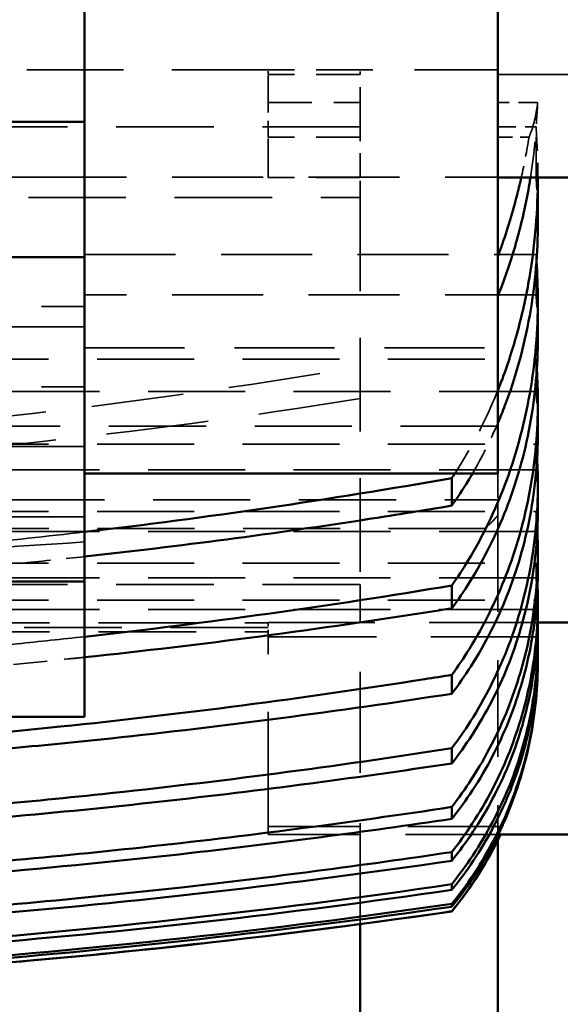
# Model space of a CAD drawing. Header units: millimetres. Extents: x -34725 to 178350, y -13707 to 126150.
# Tile 52 of 256: x -14958 to -14887, y 14108 to 14237. Entities that reach past the tile are written whole.
import ezdxf

# ---------------------------------------------------------------- set-up
doc = ezdxf.new("R2010")
doc.units = ezdxf.units.MM
doc.linetypes.add('DASHED', pattern=[0.75, 0.5, -0.25])
for name, color, linetype, lineweight in [('AM_0', 7, 'CONTINUOUS', 50), ('Sichtbar (ISO)', 7, 'CONTINUOUS', 50), ('Verdeckt (ISO)', 7, 'DASHED', 35)]:
    doc.layers.add(name, color=color, linetype=linetype, lineweight=lineweight)

# ---------------------------------------------------------------- blocks, each defined once
blk = doc.blocks.new('A$C5cacc3fa')
at = {"layer": 'Sichtbar (ISO)'}
for p, q in [((-1438.33, -2661.53), (-1438.33, -2576.68)), ((-1384.33, -2580.21), (-1384.33, -2615.57)), ((-1384.33, -2615.57), (-1354.33, -2615.57)), ((-1384.33, -2633.25), (-1384.33, -2615.57)), ((-1458.33, -2622.85), (-1438.33, -2622.85)), ((-1443.57, -2622.85), (-1443.57, -2628.7)), ((-1354.33, -2633.25), (-1384.33, -2633.25)), ((-1384.33, -2633.25), (-1384.33, -2675.67)), ((-1443.57, -2638.85), (-1443.57, -2643.79)), ((-1443.57, -2652.22), (-1443.57, -2656.2)), ((-1438.33, -2661.53), (-1384.33, -2661.53)), ((-1432.33, -2665.75), (-1432.33, -2662.15)), ((-1443.57, -2663.1), (-1443.57, -2666.25)), ((-1443.57, -2671.75), (-1443.57, -2674.19)), ((-1384.33, -2675.67), (-1354.33, -2675.67)), ((-1384.33, -2675.67), (-1384.33, -2693.35)), ((-1432.33, -2679.18), (-1432.33, -2676.18)), ((-1443.57, -2678.38), (-1443.57, -2680.15)), ((-1458.33, -2681.04), (-1443.56, -2681.04)), ((-1443.57, -2683.11), (-1443.57, -2684.27)), ((-1443.57, -2686.02), (-1443.57, -2686.09)), ((-1432.33, -2690.33), (-1432.33, -2687.87)), ((-1384.33, -2693.35), (-1354.33, -2693.35)), ((-1432.33, -2699.44), (-1432.33, -2697.46)), ((-1432.33, -2706.69), (-1432.33, -2705.14)), ((-1458.33, -2708.74), (-1438.4, -2708.74)), ((-1438.33, -2709.49), (-1438.33, -2758.79)), ((-1432.33, -2712.17), (-1432.33, -2711.03)), ((-1432.33, -2715.98), (-1432.33, -2715.23)), ((-1432.33, -2718.17), (-1432.33, -2717.8)), ((-1432.33, -2718.79), (-1432.33, -2718.78)), ((-1420.33, -2758.79), (-1420.33, -2720.46))]:
    blk.add_line(p, q, dxfattribs=at)
for centre, radius, start, end in [((-1393.57, -2687.2), 50, 205.5159, 219.1802), ((-1288.7, -1729.16), 1000, 261.74227, 266.23719)]:
    blk.add_arc(centre, radius, start, end, dxfattribs=at)
for centre, major_axis, ratio, start_param, end_param in [((-1291.57, -1802.99), (952.53, -39.52), 0.964607, 4.604185, 4.670098), ((-1289.91, -1805.02), (952.45, -17.64), 0.966525, 4.580221, 4.657172), ((-1288.94, -1748.11), (987.33, -12.82), 0.990744, 4.579518, 4.644874), ((-1288.8, -1757.05), (982.95, -4.2), 0.98801, 4.570076, 4.642083), ((-1288.7, -1729.45), (-999.71, 0), 0.999383, 1.42663, 1.49306)]:
    blk.add_ellipse(centre, major_axis=major_axis, ratio=ratio, start_param=start_param, end_param=end_param, dxfattribs=at)
for points, knots in [([(-1443.57, -2622.85), (-1443.56, -2626.98), (-1443.22, -2631.48), (-1442.09, -2638.17), (-1441.6, -2640.41), (-1440.45, -2644.75), (-1439.78, -2646.85), (-1438.83, -2649.45), (-1438.59, -2650.08), (-1438.33, -2650.71)], [25.999518, 25.999518, 25.999518, 25.999518, 27.234075, 27.234075, 27.864506, 27.864506, 28.494936, 28.494936, 28.694616, 28.694616, 28.694616, 28.694616]), ([(-1438.33, -2638.38), (-1438.59, -2637.72), (-1438.84, -2637.08), (-1439.8, -2634.48), (-1440.46, -2632.41), (-1441.61, -2628.11), (-1442.09, -2625.88), (-1442.52, -2623.38), (-1442.56, -2623.11), (-1442.6, -2622.85)], [5.590555, 5.590555, 5.590555, 5.590555, 5.795378, 5.795378, 6.420063, 6.420063, 7.044748, 7.044748, 7.118499, 7.118499, 7.118499, 7.118499]), ([(-1441.41, -2622.85), (-1441.25, -2623.56), (-1441.08, -2624.26), (-1440.29, -2627.37), (-1439.58, -2629.7), (-1438.65, -2632.32), (-1438.49, -2632.76), (-1438.33, -2633.2)], [-6.787308, -6.787308, -6.787308, -6.787308, -6.585133, -6.585133, -5.887451, -5.887451, -5.749916, -5.749916, -5.749916, -5.749916]), ([(-1438.33, -2654.98), (-1438.67, -2654.19), (-1438.98, -2653.41), (-1439.96, -2650.85), (-1440.59, -2648.94), (-1441.68, -2644.98), (-1442.14, -2642.94), (-1443.24, -2636.75), (-1443.57, -2632.54), (-1443.57, -2628.7)], [5.481728, 5.481728, 5.481728, 5.481728, 5.728703, 5.728703, 6.305019, 6.305019, 6.881335, 6.881335, 8.033967, 8.033967, 8.033967, 8.033967]), ([(-1443.39, -2633.74), (-1443.51, -2635.49), (-1443.57, -2637.2), (-1443.57, -2642.73), (-1443.24, -2646.98), (-1442.14, -2653.23), (-1441.67, -2655.3), (-1440.57, -2659.3), (-1439.94, -2661.23), (-1438.02, -2666.29), (-1436.39, -2669.73), (-1433.76, -2674.07), (-1433.06, -2675.14), (-1432.33, -2676.18)], [24.315911, 24.315911, 24.315911, 24.315911, 24.811305, 24.811305, 25.975779, 25.975779, 26.558017, 26.558017, 27.140254, 27.140254, 28.181897, 28.181897, 28.534964, 28.534964, 28.534964, 28.534964]), ([(-1432.33, -2679.18), (-1433.14, -2678.07), (-1433.92, -2676.92), (-1436.59, -2672.65), (-1438.2, -2669.35), (-1440.07, -2664.56), (-1440.68, -2662.77), (-1441.74, -2659.06), (-1442.18, -2657.15), (-1443.25, -2651.34), (-1443.57, -2647.4), (-1443.57, -2643.79)], [4.291323, 4.291323, 4.291323, 4.291323, 4.673366, 4.673366, 5.677236, 5.677236, 6.218348, 6.218348, 6.759459, 6.759459, 7.841683, 7.841683, 7.841683, 7.841683]), ([(-1443.43, -2647.98), (-1443.53, -2649.43), (-1443.57, -2650.85), (-1443.57, -2655.86), (-1443.25, -2659.85), (-1442.18, -2665.71), (-1441.73, -2667.65), (-1440.67, -2671.4), (-1440.06, -2673.2), (-1438.18, -2678.03), (-1436.56, -2681.35), (-1433.9, -2685.63), (-1433.13, -2686.77), (-1432.33, -2687.87)], [23.588035, 23.588035, 23.588035, 23.588035, 24.000146, 24.000146, 25.093345, 25.093345, 25.639945, 25.639945, 26.186544, 26.186544, 27.195582, 27.195582, 27.57376, 27.57376, 27.57376, 27.57376]), ([(-1432.33, -2690.33), (-1433.2, -2689.19), (-1434.03, -2687.99), (-1436.73, -2683.77), (-1438.33, -2680.57), (-1440.8, -2674.35), (-1441.87, -2670.74), (-1443.25, -2663.38), (-1443.57, -2659.63), (-1443.57, -2656.2)], [4.258321, 4.258321, 4.258321, 4.258321, 4.658724, 4.658724, 5.637488, 5.637488, 6.667564, 6.667564, 7.69764, 7.69764, 7.69764, 7.69764]), ([(-1443.47, -2659.63), (-1443.54, -2660.81), (-1443.57, -2661.97), (-1443.57, -2666.56), (-1443.25, -2670.35), (-1441.86, -2677.78), (-1440.79, -2681.42), (-1438.3, -2687.68), (-1436.7, -2690.9), (-1434.01, -2695.14), (-1433.19, -2696.32), (-1432.33, -2697.46)], [23.074921, 23.074921, 23.074921, 23.074921, 23.412877, 23.412877, 24.452527, 24.452527, 25.492176, 25.492176, 26.475618, 26.475618, 26.872651, 26.872651, 26.872651, 26.872651]), ([(-1432.33, -2665.75), (-1433.07, -2664.7), (-1433.78, -2663.62), (-1434.66, -2662.19), (-1434.85, -2661.86), (-1435.04, -2661.53)], [4.335126, 4.335126, 4.335126, 4.335126, 4.692364, 4.692364, 4.7967431, 4.7967431, 4.7967431, 4.7967431]), ([(-1432.33, -2699.44), (-1433.24, -2698.27), (-1434.11, -2697.05), (-1436.83, -2692.86), (-1438.42, -2689.74), (-1440.85, -2683.71), (-1441.9, -2680.24), (-1443.26, -2673.17), (-1443.57, -2669.56), (-1443.57, -2666.25)], [4.233547, 4.233547, 4.233547, 4.233547, 4.647563, 4.647563, 5.607105, 5.607105, 6.59851, 6.59851, 7.589915, 7.589915, 7.589915, 7.589915]), ([(-1384.33, -2672.41), (-1396.69, -2671.05), (-1409.11, -2669.41), (-1425.13, -2666.94), (-1428.73, -2666.36), (-1432.33, -2665.75)], [209.788319, 209.788319, 209.788319, 209.788319, 213.269669, 213.269669, 214.277824, 214.277824, 214.277824, 214.277824]), ([(-1443.5, -2668.99), (-1443.55, -2669.93), (-1443.57, -2670.85), (-1443.57, -2675.08), (-1443.26, -2678.72), (-1441.89, -2685.85), (-1440.84, -2689.35), (-1438.4, -2695.42), (-1436.81, -2698.56), (-1434.1, -2702.75), (-1433.23, -2703.97), (-1432.33, -2705.14)], [22.711661, 22.711661, 22.711661, 22.711661, 22.981773, 22.981773, 23.981114, 23.981114, 24.980455, 24.980455, 25.943984, 25.943984, 26.355207, 26.355207, 26.355207, 26.355207]), ([(-1432.33, -2706.69), (-1433.27, -2705.5), (-1434.18, -2704.25), (-1436.91, -2700.09), (-1438.49, -2697.02), (-1440.89, -2691.13), (-1441.92, -2687.77), (-1443.26, -2680.9), (-1443.57, -2677.39), (-1443.57, -2674.19)], [4.215343, 4.215343, 4.215343, 4.215343, 4.639276, 4.639276, 5.584479, 5.584479, 6.547711, 6.547711, 7.510942, 7.510942, 7.510942, 7.510942]), ([(-1443.53, -2676.28), (-1443.56, -2676.99), (-1443.57, -2677.69), (-1443.57, -2681.61), (-1443.26, -2685.14), (-1441.92, -2692.05), (-1440.88, -2695.44), (-1438.47, -2701.36), (-1436.89, -2704.44), (-1434.16, -2708.6), (-1433.26, -2709.85), (-1432.33, -2711.03)], [22.460796, 22.460796, 22.460796, 22.460796, 22.667416, 22.667416, 23.63685, 23.63685, 24.606284, 24.606284, 25.554669, 25.554669, 25.976418, 25.976418, 25.976418, 25.976418]), ([(-1384.33, -2685.57), (-1399.59, -2683.95), (-1414.95, -2681.93), (-1430.99, -2679.39), (-1431.66, -2679.28), (-1432.33, -2679.18)], [219.43531, 219.43531, 219.43531, 219.43531, 223.745598, 223.745598, 223.932979, 223.932979, 223.932979, 223.932979]), ([(-1432.33, -2712.17), (-1433.29, -2710.97), (-1434.22, -2709.71), (-1436.96, -2705.57), (-1438.54, -2702.54), (-1440.92, -2696.75), (-1441.94, -2693.46), (-1443.26, -2686.73), (-1443.57, -2683.3), (-1443.57, -2680.15)], [4.202621, 4.202621, 4.202621, 4.202621, 4.633443, 4.633443, 5.568515, 5.568515, 6.512174, 6.512174, 7.455832, 7.455832, 7.455832, 7.455832]), ([(-1443.55, -2681.63), (-1443.56, -2682.13), (-1443.57, -2682.62), (-1443.57, -2686.26), (-1443.26, -2689.71), (-1441.94, -2696.47), (-1440.91, -2699.78), (-1438.53, -2705.59), (-1436.95, -2708.63), (-1434.21, -2712.77), (-1433.29, -2714.03), (-1432.33, -2715.23)], [22.299748, 22.299748, 22.299748, 22.299748, 22.445772, 22.445772, 23.393866, 23.393866, 24.341959, 24.341959, 25.27934, 25.27934, 25.7086, 25.7086, 25.7086, 25.7086]), ([(-1432.33, -2715.98), (-1433.31, -2714.77), (-1434.25, -2713.5), (-1437, -2709.38), (-1438.57, -2706.37), (-1440.94, -2700.65), (-1441.95, -2697.4), (-1443.27, -2690.76), (-1443.57, -2687.37), (-1443.57, -2684.27)], [4.19468, 4.19468, 4.19468, 4.19468, 4.629785, 4.629785, 5.558487, 5.558487, 6.489974, 6.489974, 7.421461, 7.421461, 7.421461, 7.421461]), ([(-1443.56, -2685.14), (-1443.57, -2685.44), (-1443.57, -2685.73), (-1443.57, -2689.13), (-1443.27, -2692.53), (-1441.95, -2699.19), (-1440.93, -2702.45), (-1438.56, -2708.19), (-1436.99, -2711.2), (-1434.24, -2715.33), (-1433.3, -2716.6), (-1432.33, -2717.8)], [22.214901, 22.214901, 22.214901, 22.214901, 22.302065, 22.302065, 23.236213, 23.236213, 24.17036, 24.17036, 25.100459, 25.100459, 25.534628, 25.534628, 25.534628, 25.534628]), ([(-1443.57, -2686.09), (-1443.57, -2689.3), (-1443.26, -2692.82), (-1441.89, -2699.72), (-1440.84, -2703.1), (-1439.53, -2706.23), (-1439.47, -2706.37), (-1439.41, -2706.52)], [23.001696, 23.001696, 23.001696, 23.001696, 24.002918, 24.002918, 25.00414, 25.00414, 25.052389, 25.052389, 25.052389, 25.052389]), ([(-1432.33, -2687.87), (-1431.15, -2688.06), (-1429.97, -2688.25), (-1412.88, -2690.94), (-1396.96, -2693.01), (-1372.18, -2695.56), (-1363.22, -2696.35), (-1354.33, -2696.99)], [55.80813, 55.80813, 55.80813, 55.80813, 56.138216, 56.138216, 60.601809, 60.601809, 63.142892, 63.142892, 63.142892, 63.142892]), ([(-1374.01, -2697.53), (-1378.58, -2697.11), (-1383.16, -2696.66), (-1402.54, -2694.59), (-1417.43, -2692.65), (-1432.33, -2690.33)], [226.971388, 226.971388, 226.971388, 226.971388, 228.269202, 228.269202, 232.453557, 232.453557, 232.453557, 232.453557]), ([(-1432.33, -2697.46), (-1417.05, -2699.85), (-1401.78, -2701.85), (-1375.79, -2704.6), (-1365.02, -2705.54), (-1354.33, -2706.3)], [58.598682, 58.598682, 58.598682, 58.598682, 62.888272, 62.888272, 65.948371, 65.948371, 65.948371, 65.948371]), ([(-1372.82, -2706.57), (-1379.56, -2705.98), (-1386.32, -2705.31), (-1406.13, -2703.14), (-1419.22, -2701.43), (-1432.33, -2699.44)], [234.349877, 234.349877, 234.349877, 234.349877, 236.269992, 236.269992, 239.956343, 239.956343, 239.956343, 239.956343]), ([(-1432.33, -2705.14), (-1418.81, -2707.2), (-1405.31, -2708.96), (-1379.28, -2711.79), (-1366.75, -2712.9), (-1354.33, -2713.76)], [61.077662, 61.077662, 61.077662, 61.077662, 64.878046, 64.878046, 68.442295, 68.442295, 68.442295, 68.442295]), ([(-1439.41, -2706.52), (-1439.29, -2706.81), (-1439.17, -2707.08), (-1439, -2707.47), (-1438.95, -2707.59), (-1438.9, -2707.7)], [-1.3736159, -1.3736159, -1.3736159, -1.3736159, -1.2765584, -1.2765584, -1.2291091, -1.2291091, -1.2291091, -1.2291091]), ([(-1432.33, -2718.17), (-1433.31, -2716.96), (-1434.26, -2715.69), (-1436.59, -2712.21), (-1437.85, -2709.93), (-1438.9, -2707.7)], [4.191098, 4.191098, 4.191098, 4.191098, 4.628131, 4.628131, 5.3424, 5.3424, 5.3424, 5.3424]), ([(-1371.45, -2713.8), (-1380.37, -2713.04), (-1389.33, -2712.16), (-1409.62, -2709.86), (-1420.97, -2708.38), (-1432.33, -2706.69)], [240.661234, 240.661234, 240.661234, 240.661234, 243.207295, 243.207295, 246.408875, 246.408875, 246.408875, 246.408875]), ([(-1438.69, -2708.74), (-1437.68, -2710.83), (-1436.49, -2712.96), (-1434.26, -2716.29), (-1433.31, -2717.57), (-1432.33, -2718.78)], [-5.296477, -5.296477, -5.296477, -5.296477, -4.628399, -4.628399, -4.191678, -4.191678, -4.191678, -4.191678]), ([(-1432.33, -2711.03), (-1420.53, -2712.79), (-1408.75, -2714.33), (-1383.51, -2717.16), (-1370.07, -2718.38), (-1356.75, -2719.32)], [63.228009, 63.228009, 63.228009, 63.228009, 66.550244, 66.550244, 70.375687, 70.375687, 70.375687, 70.375687]), ([(-1432.33, -2718.78), (-1425.56, -2719.76), (-1418.79, -2720.67), (-1396.02, -2723.5), (-1380.08, -2725.09), (-1364.27, -2726.29)], [-259.866765, -259.866765, -259.866765, -259.866765, -257.948299, -257.948299, -253.39736, -253.39736, -253.39736, -253.39736])]:
    blk.add_open_spline(points, degree=3, knots=knots, dxfattribs=at)
for points in [[(-1432.74, -2661.53), (-1432.6, -2661.74), (-1432.47, -2661.94), (-1432.33, -2662.15)], [(-1432.33, -2662.15), (-1416.33, -2664.98), (-1400.28, -2667.33), (-1384.33, -2669.19)], [(-1432.33, -2676.18), (-1416.31, -2678.88), (-1400.26, -2681.11), (-1384.33, -2682.88)]]:
    blk.add_open_spline(points, degree=3, dxfattribs=at)
at = {"layer": 'Verdeckt (ISO)', "ltscale": 21.770681}
blk.add_line((-1438.33, -2608.79), (-1420.33, -2608.79), dxfattribs=at)
at = {"layer": 'Verdeckt (ISO)', "ltscale": 0.803168}
blk.add_line((-1420.33, -2609.39), (-1420.33, -2608.79), dxfattribs=at)
at = {"layer": 'Verdeckt (ISO)', "ltscale": 11.42808}
for p, q in [((-1420.33, -2608.79), (-1408.33, -2608.79)), ((-1420.33, -2609.39), (-1408.33, -2609.39)), ((-1408.33, -2613.05), (-1420.33, -2613.05)), ((-1420.33, -2617.59), (-1408.33, -2617.59)), ((-1420.33, -2622.85), (-1408.33, -2622.85))]:
    blk.add_line(p, q, dxfattribs=at)
at = {"layer": 'Verdeckt (ISO)', "ltscale": 25.226345}
blk.add_line((-1408.33, -2608.79), (-1262.33, -2608.79), dxfattribs=at)
at = {"layer": 'Verdeckt (ISO)', "ltscale": 0.884297}
blk.add_line((-1408.33, -2609.39), (-1408.33, -2608.79), dxfattribs=at)
at = {"layer": 'Verdeckt (ISO)', "ltscale": 24.189648}
for p, q in [((-1438.33, -2609.39), (-1458.33, -2609.39)), ((-1354.33, -2658), (-1384.33, -2658))]:
    blk.add_line(p, q, dxfattribs=at)
at = {"layer": 'Verdeckt (ISO)', "ltscale": 10.371531}
blk.add_line((-1420.33, -2616.22), (-1420.33, -2609.39), dxfattribs=at)
at = {"layer": 'Verdeckt (ISO)', "ltscale": 7.059769}
blk.add_line((-1408.33, -2613.05), (-1408.33, -2609.39), dxfattribs=at)
at = {"layer": 'Verdeckt (ISO)', "ltscale": 4.952243}
blk.add_line((-1443.53, -2613.05), (-1438.33, -2613.05), dxfattribs=at)
at = {"layer": 'Verdeckt (ISO)', "ltscale": 4.322646}
blk.add_line((-1408.33, -2617.59), (-1408.33, -2613.05), dxfattribs=at)
at = {"layer": 'Verdeckt (ISO)', "ltscale": 10.461018}
blk.add_line((-1443.33, -2622.81), (-1443.33, -2616.22), dxfattribs=at)
at = {"layer": 'Verdeckt (ISO)', "ltscale": 4.761642}
blk.add_line((-1438.33, -2616.22), (-1443.33, -2616.22), dxfattribs=at)
at = {"layer": 'Verdeckt (ISO)', "ltscale": 6.281634}
blk.add_line((-1420.33, -2622.81), (-1420.33, -2616.22), dxfattribs=at)
at = {"layer": 'Verdeckt (ISO)', "ltscale": 25.479761}
for p, q in [((-1420.33, -2616.22), (-1262.33, -2616.22)), ((-1262.33, -2625.46), (-1420.33, -2625.46)), ((-1420.33, -2676.06), (-1262.33, -2676.06))]:
    blk.add_line(p, q, dxfattribs=at)
at = {"layer": 'Verdeckt (ISO)', "ltscale": 3.893191}
blk.add_line((-1438.33, -2617.59), (-1442.42, -2617.59), dxfattribs=at)
at = {"layer": 'Verdeckt (ISO)', "ltscale": 9.366663}
blk.add_line((-1408.33, -2622.45), (-1408.33, -2617.59), dxfattribs=at)
at = {"layer": 'Verdeckt (ISO)', "ltscale": 0.415651}
blk.add_line((-1443.57, -2622.59), (-1443.57, -2622.85), dxfattribs=at)
at = {"layer": 'Verdeckt (ISO)', "ltscale": 23.786486}
for p, q in [((-1443.33, -2622.81), (-1384.33, -2622.81)), ((-1384.33, -2632.91), (-1443.33, -2632.91)), ((-1443.33, -2638.21), (-1384.33, -2638.21))]:
    blk.add_line(p, q, dxfattribs=at)
at = {"layer": 'Verdeckt (ISO)', "ltscale": 4.352851}
blk.add_line((-1420.33, -2625.46), (-1420.33, -2622.81), dxfattribs=at)
at = {"layer": 'Verdeckt (ISO)', "ltscale": 1.495845}
blk.add_line((-1408.33, -2622.45), (-1408.33, -2622.85), dxfattribs=at)
at = {"layer": 'Verdeckt (ISO)', "ltscale": 24.592808}
blk.add_line((-1262.33, -2622.81), (-1384.33, -2622.81), dxfattribs=at)
at = {"layer": 'Verdeckt (ISO)', "ltscale": 24.47864}
blk.add_line((-1420.33, -2625.46), (-1420.33, -2676.06), dxfattribs=at)
at = {"layer": 'Verdeckt (ISO)', "ltscale": 9.607464}
blk.add_line((-1443.33, -2638.21), (-1443.33, -2632.91), dxfattribs=at)
at = {"layer": 'Verdeckt (ISO)', "ltscale": 25.710138}
for p, q in [((-1012.33, -2639.7), (-1384.33, -2639.7)), ((-1384.33, -2642.37), (-1012.33, -2642.37)), ((-1012.33, -2650.2), (-1384.33, -2650.2)), ((-1384.33, -2667.21), (-1012.33, -2667.21))]:
    blk.add_line(p, q, dxfattribs=at)
at = {"layer": 'Verdeckt (ISO)', "ltscale": 26.124819}
blk.add_line((-1384.33, -2645.13), (-1438.33, -2645.13), dxfattribs=at)
at = {"layer": 'Verdeckt (ISO)', "ltscale": 25.349762}
for p, q in [((-416.33, -2646.59), (-1443.33, -2646.59)), ((-1443.33, -2650.84), (-416.33, -2650.84)), ((-416.33, -2657.7), (-1443.33, -2657.7)), ((-1443.33, -2661.06), (-416.33, -2661.06)), ((-416.33, -2666.53), (-1443.33, -2666.53)), ((-1443.33, -2669.11), (-416.33, -2669.11)), ((-416.33, -2673.28), (-1443.33, -2673.28)), ((-1443.33, -2675.17), (-416.33, -2675.17)), ((-416.33, -2678.1), (-1443.33, -2678.1)), ((-1443.33, -2679.33), (-416.33, -2679.33))]:
    blk.add_line(p, q, dxfattribs=at)
at = {"layer": 'Verdeckt (ISO)', "ltscale": 8.994848}
blk.add_line((-1443.33, -2650.84), (-1443.33, -2646.59), dxfattribs=at)
at = {"layer": 'Verdeckt (ISO)', "ltscale": 25.411861}
for p, q in [((-1438.33, -2655.37), (-440.33, -2655.37)), ((-440.33, -2664.98), (-1438.33, -2664.98))]:
    blk.add_line(p, q, dxfattribs=at)
at = {"layer": 'Verdeckt (ISO)', "ltscale": 8.547176}
blk.add_line((-1443.33, -2661.06), (-1443.33, -2657.7), dxfattribs=at)
at = {"layer": 'Verdeckt (ISO)', "ltscale": 25.101225}
blk.add_line((-1376.47, -2657.61), (-1262.33, -2657.61), dxfattribs=at)
at = {"layer": 'Verdeckt (ISO)', "ltscale": 6.451861}
blk.add_line((-1438.33, -2661.53), (-1438.33, -2664.98), dxfattribs=at)
at = {"layer": 'Verdeckt (ISO)', "ltscale": 0.336796}
blk.add_line((-1438.33, -2664.98), (-1438.33, -2665.33), dxfattribs=at)
at = {"layer": 'Verdeckt (ISO)', "ltscale": 3.310283}
blk.add_line((-1438.33, -2665.33), (-1438.33, -2667.03), dxfattribs=at)
at = {"layer": 'Verdeckt (ISO)', "ltscale": 8.220131}
blk.add_line((-1443.33, -2669.11), (-1443.33, -2666.53), dxfattribs=at)
at = {"layer": 'Verdeckt (ISO)', "ltscale": 25.237089}
blk.add_line((-1438.33, -2667.03), (-1438.33, -2709.49), dxfattribs=at)
at = {"layer": 'Verdeckt (ISO)', "ltscale": 25.3717}
blk.add_line((-1436.75, -2668.75), (-440.33, -2668.75), dxfattribs=at)
at = {"layer": 'Verdeckt (ISO)', "ltscale": 7.986618}
blk.add_line((-1443.33, -2675.17), (-1443.33, -2673.28), dxfattribs=at)
at = {"layer": 'Verdeckt (ISO)', "ltscale": 26.38662}
blk.add_line((-1420.33, -2720.46), (-1420.33, -2676.06), dxfattribs=at)
at = {"layer": 'Verdeckt (ISO)', "ltscale": 7.829767}
blk.add_line((-1443.33, -2679.33), (-1443.33, -2678.1), dxfattribs=at)
at = {"layer": 'Verdeckt (ISO)', "ltscale": 28.410173}
blk.add_line((-1443.56, -2681.04), (-1408.33, -2681.04), dxfattribs=at)
at = {"layer": 'Verdeckt (ISO)', "ltscale": 1.829926}
blk.add_line((-1408.33, -2682.89), (-1408.33, -2681.04), dxfattribs=at)
at = {"layer": 'Verdeckt (ISO)', "ltscale": 25.518749}
for p, q in [((-448.33, -2681.08), (-1408.33, -2681.08)), ((-1408.33, -2681.69), (-448.33, -2681.69)), ((-448.33, -2682.26), (-1408.33, -2682.26))]:
    blk.add_line(p, q, dxfattribs=at)
at = {"layer": 'Verdeckt (ISO)', "ltscale": 28.338135}
blk.add_line((-1408.33, -2682.89), (-1443.47, -2682.89), dxfattribs=at)
at = {"layer": 'Verdeckt (ISO)', "ltscale": 30.0268}
blk.add_line((-1408.33, -2707.7), (-1408.33, -2682.89), dxfattribs=at)
at = {"layer": 'Verdeckt (ISO)', "ltscale": 24.646877}
blk.add_line((-1438.9, -2707.7), (-1408.33, -2707.7), dxfattribs=at)
at = {"layer": 'Verdeckt (ISO)', "ltscale": 2.453624}
blk.add_line((-1408.33, -2707.7), (-1408.33, -2708.74), dxfattribs=at)
at = {"layer": 'Verdeckt (ISO)', "ltscale": 24.244341}
blk.add_line((-1438.4, -2708.74), (-1408.33, -2708.74), dxfattribs=at)
at = {"layer": 'Verdeckt (ISO)', "ltscale": 9.385623}
blk.add_open_spline([(-1442.6, -2622.85), (-1443.13, -2619.55), (-1443.42, -2616.22), (-1443.53, -2613.05)], degree=3, dxfattribs=at)
at = {"layer": 'Verdeckt (ISO)', "ltscale": 8.814016}
blk.add_open_spline([(-1442.42, -2617.59), (-1442.47, -2617.46), (-1442.52, -2617.33), (-1443.11, -2615.8), (-1443.42, -2614.39), (-1443.53, -2613.05)], degree=3, knots=[-24.0768879, -24.0768879, -24.0768879, -24.0768879, -24.0029178, -24.0029178, -23.2152841, -23.2152841, -23.2152841, -23.2152841], dxfattribs=at)
at = {"layer": 'Verdeckt (ISO)', "ltscale": 6.321747}
blk.add_open_spline([(-1443.33, -2616.22), (-1443.49, -2618.4), (-1443.57, -2620.54), (-1443.57, -2622.67), (-1443.57, -2622.76), (-1443.57, -2622.85)], degree=3, knots=[25.3584056, 25.3584056, 25.3584056, 25.3584056, 25.9732142, 25.9732142, 25.9995178, 25.9995178, 25.9995178, 25.9995178], dxfattribs=at)
at = {"layer": 'Verdeckt (ISO)', "ltscale": 5.107971}
blk.add_open_spline([(-1442.42, -2617.59), (-1442.13, -2619.36), (-1441.8, -2621.12), (-1441.41, -2622.85)], degree=3, dxfattribs=at)
at = {"layer": 'Verdeckt (ISO)', "ltscale": 5.61998}
blk.add_open_spline([(-1443.57, -2628.7), (-1443.57, -2626.81), (-1443.49, -2624.83), (-1443.33, -2622.81)], degree=3, dxfattribs=at)
at = {"layer": 'Verdeckt (ISO)', "ltscale": 0.794827}
blk.add_open_spline([(-1443.33, -2632.91), (-1443.35, -2633.19), (-1443.37, -2633.47), (-1443.39, -2633.74)], degree=3, dxfattribs=at)
at = {"layer": 'Verdeckt (ISO)', "ltscale": 5.32908}
blk.add_open_spline([(-1443.57, -2643.79), (-1443.57, -2642), (-1443.49, -2640.12), (-1443.33, -2638.21)], degree=3, dxfattribs=at)
at = {"layer": 'Verdeckt (ISO)', "ltscale": 1.331659}
blk.add_open_spline([(-1443.33, -2646.59), (-1443.37, -2647.06), (-1443.4, -2647.52), (-1443.43, -2647.98)], degree=3, dxfattribs=at)
at = {"layer": 'Verdeckt (ISO)', "ltscale": 24.108482}
blk.add_open_spline([(-1331.25, -2657.61), (-1341.83, -2657.03), (-1352.53, -2656.24), (-1382.19, -2653.39), (-1401.29, -2650.85), (-1420.33, -2647.58)], degree=3, knots=[180.679923, 180.679923, 180.679923, 180.679923, 183.721082, 183.721082, 189.048106, 189.048106, 189.048106, 189.048106], dxfattribs=at)
at = {"layer": 'Verdeckt (ISO)', "ltscale": 5.114406}
blk.add_open_spline([(-1443.57, -2656.2), (-1443.57, -2654.48), (-1443.49, -2652.67), (-1443.33, -2650.84)], degree=3, dxfattribs=at)
at = {"layer": 'Verdeckt (ISO)', "ltscale": 11.620402}
blk.add_open_spline([(-1438.33, -2650.71), (-1437.19, -2653.53), (-1435.8, -2656.44), (-1433.71, -2659.99), (-1433.23, -2660.77), (-1432.74, -2661.53)], degree=3, knots=[28.694616, 28.694616, 28.694616, 28.694616, 29.578151, 29.578151, 29.829042, 29.829042, 29.829042, 29.829042], dxfattribs=at)
at = {"layer": 'Verdeckt (ISO)', "ltscale": 26.75877}
blk.add_open_spline([(-1420.33, -2651.76), (-1405.68, -2654.12), (-1391.03, -2656.07), (-1376.47, -2657.61)], degree=3, dxfattribs=at)
at = {"layer": 'Verdeckt (ISO)', "ltscale": 6.989736}
blk.add_open_spline([(-1435.04, -2661.53), (-1436.29, -2659.38), (-1437.39, -2657.16), (-1438.33, -2654.98)], degree=3, dxfattribs=at)
at = {"layer": 'Verdeckt (ISO)', "ltscale": 1.84995}
blk.add_open_spline([(-1443.33, -2657.7), (-1443.39, -2658.35), (-1443.43, -2658.99), (-1443.47, -2659.63)], degree=3, dxfattribs=at)
at = {"layer": 'Verdeckt (ISO)', "ltscale": 24.503809}
blk.add_open_spline([(-1376.47, -2657.61), (-1374.58, -2657.82), (-1372.43, -2658.02), (-1364.53, -2658.7), (-1358.76, -2659.05), (-1342.27, -2659.84), (-1331.19, -2660.06), (-1318.71, -2660.11), (-1317.29, -2660.11), (-1315.83, -2660.11)], degree=3, knots=[-23.203568, -23.203568, -23.203568, -23.203568, -22.799706, -22.799706, -21.867562, -21.867562, -19.979713, -19.979713, -19.744796, -19.744796, -19.744796, -19.744796], dxfattribs=at)
at = {"layer": 'Verdeckt (ISO)', "ltscale": 4.955474}
blk.add_open_spline([(-1443.57, -2666.25), (-1443.57, -2664.59), (-1443.49, -2662.84), (-1443.33, -2661.06)], degree=3, dxfattribs=at)
at = {"layer": 'Verdeckt (ISO)', "ltscale": 2.357694}
blk.add_open_spline([(-1443.33, -2666.53), (-1443.4, -2667.36), (-1443.46, -2668.18), (-1443.5, -2668.99)], degree=3, dxfattribs=at)
at = {"layer": 'Verdeckt (ISO)', "ltscale": 3.55654}
blk.add_open_spline([(-1438.33, -2667.03), (-1437.85, -2667.6), (-1437.32, -2668.17), (-1436.75, -2668.75)], degree=3, dxfattribs=at)
at = {"layer": 'Verdeckt (ISO)', "ltscale": 4.839762}
blk.add_open_spline([(-1443.57, -2674.19), (-1443.57, -2672.56), (-1443.49, -2670.85), (-1443.33, -2669.11)], degree=3, dxfattribs=at)
at = {"layer": 'Verdeckt (ISO)', "ltscale": 27.84041}
blk.add_open_spline([(-1349.96, -2672.46), (-1356.47, -2671.97), (-1363.02, -2671.41), (-1374.49, -2670.29), (-1379.4, -2669.76), (-1384.33, -2669.18)], degree=3, knots=[194.437698, 194.437698, 194.437698, 194.437698, 196.292331, 196.292331, 197.676252, 197.676252, 197.676252, 197.676252], dxfattribs=at)
at = {"layer": 'Verdeckt (ISO)', "ltscale": 27.804655}
blk.add_open_spline([(-1349.96, -2672.46), (-1361.33, -2671.95), (-1372.8, -2671.3), (-1384.33, -2670.49)], degree=3, dxfattribs=at)
at = {"layer": 'Verdeckt (ISO)', "ltscale": 8.118956}
blk.add_open_spline([(-1375.85, -2673.3), (-1376.02, -2673.28), (-1376.19, -2673.27), (-1379.01, -2672.98), (-1381.67, -2672.7), (-1384.33, -2672.41)], degree=3, knots=[208.9909885, 208.9909885, 208.9909885, 208.9909885, 209.0391171, 209.0391171, 209.7883194, 209.7883194, 209.7883194, 209.7883194], dxfattribs=at)
at = {"layer": 'Verdeckt (ISO)', "ltscale": 2.861729}
blk.add_open_spline([(-1443.33, -2673.28), (-1443.42, -2674.29), (-1443.49, -2675.29), (-1443.53, -2676.28)], degree=3, dxfattribs=at)
at = {"layer": 'Verdeckt (ISO)', "ltscale": 4.759384}
blk.add_open_spline([(-1443.57, -2680.15), (-1443.57, -2678.55), (-1443.49, -2676.87), (-1443.33, -2675.17)], degree=3, dxfattribs=at)
at = {"layer": 'Verdeckt (ISO)', "ltscale": 3.368264}
blk.add_open_spline([(-1443.33, -2678.1), (-1443.44, -2679.29), (-1443.52, -2680.48), (-1443.55, -2681.63)], degree=3, dxfattribs=at)
at = {"layer": 'Verdeckt (ISO)', "ltscale": 4.709399}
blk.add_open_spline([(-1443.57, -2684.27), (-1443.57, -2682.68), (-1443.49, -2681.02), (-1443.33, -2679.33)], degree=3, dxfattribs=at)
at = {"layer": 'Verdeckt (ISO)', "ltscale": 3.160558}
blk.add_open_spline([(-1443.47, -2682.89), (-1443.54, -2683.98), (-1443.57, -2685.05), (-1443.57, -2686.09)], degree=3, dxfattribs=at)
at = {"layer": 'Verdeckt (ISO)', "ltscale": 2.149997}
blk.add_open_spline([(-1443.47, -2682.89), (-1443.52, -2683.65), (-1443.55, -2684.4), (-1443.56, -2685.14)], degree=3, dxfattribs=at)
at = {"layer": 'Verdeckt (ISO)', "ltscale": 25.556446}
blk.add_open_spline([(-1384.33, -2682.88), (-1381.39, -2683.2), (-1378.45, -2683.51), (-1364.34, -2684.93), (-1353.23, -2685.83), (-1342.23, -2686.51)], degree=3, knots=[57.164066, 57.164066, 57.164066, 57.164066, 57.992803, 57.992803, 61.148744, 61.148744, 61.148744, 61.148744], dxfattribs=at)
at = {"layer": 'Verdeckt (ISO)', "ltscale": 8.908618}
blk.add_open_spline([(-1375.02, -2686.51), (-1377.41, -2686.28), (-1379.79, -2686.04), (-1382.9, -2685.72), (-1383.61, -2685.65), (-1384.33, -2685.57)], degree=3, knots=[218.5577388, 218.5577388, 218.5577388, 218.5577388, 219.2329571, 219.2329571, 219.4353098, 219.4353098, 219.4353098, 219.4353098], dxfattribs=at)

msp = doc.modelspace()

# ---------------------------------------------------------------- block references
at = {"layer": 'AM_0', "xscale": -1}
msp.add_blockref('A$C5cacc3fa', (-16333.649, 16838.79), dxfattribs=at)

doc.saveas('drawing.dxf')
